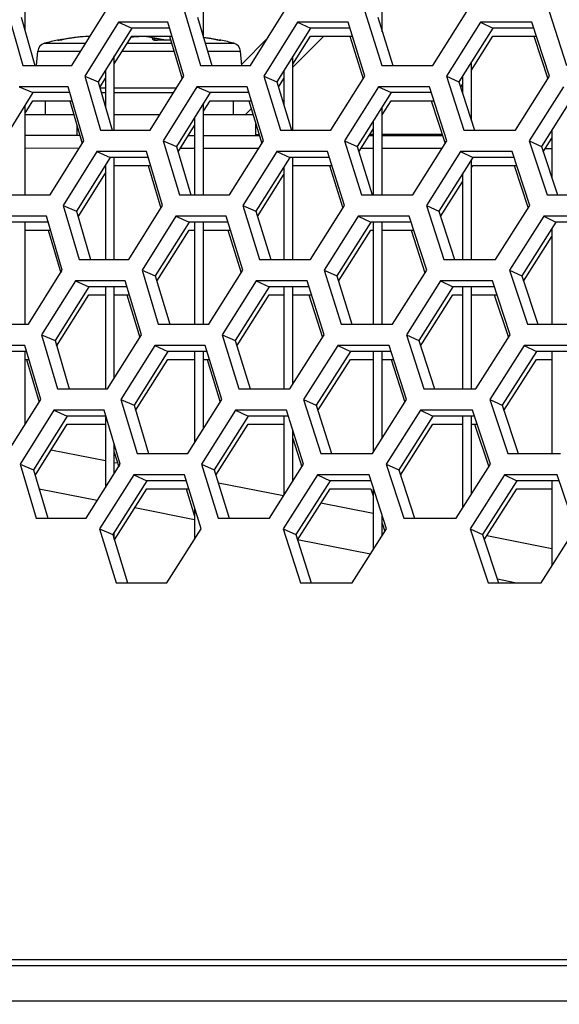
# Model space of a CAD drawing. Header units: millimetres. Extents: x 0 to 420, y 0 to 297.
# Tile 36 of 256: x 100.09 to 102.51, y 84.57 to 88.98. Entities that reach past the tile are written whole.
import ezdxf

# ---------------------------------------------------------------- set-up
doc = ezdxf.new("R2010")
doc.units = ezdxf.units.MM
doc.header["$LTSCALE"] = 23.1
doc.layers.get('0').update_dxf_attribs({"linetype": 'CONTINUOUS'})
doc.layers.add('DIM_PILOTEES', color=7, linetype='CONTINUOUS')
doc.styles.add('TEXTSTYLE_5', font='txt', dxfattribs={"width": 1.142857})
doc.dimstyles.new('DIMSTYLE_4', dxfattribs={"dimtxt": 2.5, "dimasz": 0.1875, "dimexe": 0.125, "dimexo": 0.0625, "dimgap": 1.25, "dimtad": 0, "dimtih": 1, "dimtoh": 1, "dimdsep": 46, "dimtxsty": 'TEXTSTYLE_5', "dimblk": '_FILLED', "dimblk1": '_FILLED', "dimblk2": '_FILLED', "dimcen": 0.09, "dimazin": 2, "dimtfac": 1, "dimtofl": 0, "dimtmove": 0, "dimatfit": 3, "dimldrblk": '_FILLED', "dimfxl": 1, "dimtolj": 1, "dimarcsym": 0})

# ---------------------------------------------------------------- blocks, each defined once
blk = doc.blocks.new('_FILLED')
at = {"color": 0, "linetype": 'BYBLOCK'}
blk.add_solid([(0, 0), (-1, 0.167), (-1, -0.167)], dxfattribs=at)
blk = doc.blocks.new('*D9')
at = {"layer": 'DIM_PILOTEES', "color": 2, "linetype": 'CONTINUOUS'}
for p, q in [((67.0415, 106.0416), (64.0594, 106.0416)), ((64.1844, 106.0416), (64.1844, 83.7884)), ((124.0627, 106.0416), (67.0415, 106.0416)), ((64.1844, 53.2465), (64.1844, 78.7884)), ((67.0415, 53.2465), (64.0594, 53.2465)), ((101.3091, 53.2465), (67.0415, 53.2465))]:
    blk.add_line(p, q, dxfattribs=at)
at = {"layer": 'DIM_PILOTEES', "color": 2, "linetype": 'CONTINUOUS', "xscale": 0.1875, "yscale": 0.1875, "zscale": 0.1875}
for p, rotation in [((64.1844, 106.0416), 90), ((64.1844, 53.2465), 270)]:
    blk.add_blockref('_FILLED', p, dxfattribs=dict(at, rotation=rotation))
at = {"layer": 'DIM_PILOTEES', "color": 2, "linetype": 'CONTINUOUS', "insert": (64.1844, 82.5384), "char_height": 2.5, "width": 8.571429, "attachment_point": 2, "line_spacing_factor": 0.9, "style": 'TEXTSTYLE_5'}
blk.add_mtext('{\\ftxt;\\W0.0001;\\H0.0001;\\~}{\\ftxt;\\W2.2857142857;\\H2.5; }{\\ftxt;\\W0.0001;\\H0.0001;\\~}', dxfattribs=at)

msp = doc.modelspace()

# ---------------------------------------------------------------- linework, layer by layer
at = {"color": 7, "linetype": 'CONTINUOUS'}
for p, q in [((100.9152, 88.9039), (100.9152, 89.0377)), ((100.0982, 88.9946), (100.1589, 88.779)), ((100.1152, 88.9338), (100.1152, 89.0222)), ((100.8884, 88.9946), (100.9524, 88.779)), ((101.695, 88.9946), (101.7622, 88.779)), ((101.7152, 88.9295), (101.7152, 89.0269)), ((100.5333, 88.9722), (100.5931, 88.9463)), ((101.3364, 88.9722), (101.3941, 88.9463)), ((102.1555, 88.9722), (102.2112, 88.9463)), ((100.3374, 88.9033), (100.3236, 88.9015)), ((100.3505, 88.9048), (100.3374, 88.9033)), ((100.363, 88.9061), (100.3505, 88.9048)), ((100.3748, 88.907), (100.363, 88.9061)), ((100.3857, 88.9076), (100.3748, 88.907)), ((100.3958, 88.9079), (100.3857, 88.9076)), ((100.4051, 88.908), (100.3958, 88.9079)), ((100.4051, 88.908), (100.4051, 88.908)), ((100.5931, 88.9463), (100.4429, 88.7049)), ((100.5152, 88.7853), (100.5931, 88.9105)), ((100.5915, 88.9048), (100.5894, 88.9046)), ((100.5915, 88.9074), (100.5911, 88.9073)), ((100.5991, 88.9078), (100.5915, 88.9074)), ((100.6039, 88.9061), (100.5915, 88.9048)), ((100.7624, 88.9463), (100.5931, 88.9463)), ((100.5931, 88.9105), (100.773, 88.9105)), ((100.6075, 88.908), (100.599, 88.9078)), ((100.6157, 88.907), (100.6039, 88.9061)), ((100.6168, 88.9079), (100.6074, 88.908)), ((100.6266, 88.9076), (100.6157, 88.907)), ((100.6267, 88.9076), (100.6166, 88.9079)), ((100.6368, 88.9079), (100.6266, 88.9076)), ((100.646, 88.908), (100.6368, 88.9079)), ((100.6544, 88.9078), (100.646, 88.908)), ((100.6619, 88.9074), (100.6544, 88.9078)), ((100.6687, 88.9067), (100.6619, 88.9074)), ((100.6746, 88.9058), (100.6687, 88.9067)), ((100.6798, 88.9047), (100.6746, 88.9058)), ((100.6844, 88.9033), (100.6798, 88.9047)), ((100.6885, 88.9015), (100.6844, 88.9033)), ((100.9162, 88.9033), (100.9154, 88.9034)), ((100.93, 88.9014), (100.9162, 88.9033)), ((101.3941, 88.9463), (101.243, 88.7049)), ((101.3152, 88.7844), (101.3941, 88.9105)), ((101.4544, 88.9105), (101.3152, 88.7714)), ((101.5704, 88.9463), (101.3941, 88.9463)), ((101.3941, 88.9105), (101.5815, 88.9105)), ((102.2112, 88.9463), (102.0593, 88.7049)), ((102.1152, 88.758), (102.2112, 88.9105)), ((102.3942, 88.9463), (102.2112, 88.9463)), ((102.2112, 88.9105), (102.4059, 88.9105)), ((100.2022, 88.8779), (100.3864, 88.8779)), ((100.2616, 88.8915), (100.2615, 88.8918)), ((100.2616, 88.8915), (100.2615, 88.8918)), ((100.2616, 88.8912), (100.2616, 88.8915)), ((100.2616, 88.8912), (100.2616, 88.8915)), ((100.2644, 88.8914), (100.2637, 88.8914)), ((100.2661, 88.8917), (100.2641, 88.8914)), ((100.2665, 88.8917), (100.2661, 88.8917)), ((100.2672, 88.8918), (100.2665, 88.8917)), ((100.268, 88.892), (100.2672, 88.8918)), ((100.2679, 88.8919), (100.2796, 88.894)), ((100.2699, 88.8923), (100.268, 88.892)), ((100.2721, 88.8927), (100.2699, 88.8923)), ((100.2772, 88.8936), (100.2746, 88.8931)), ((100.28, 88.8941), (100.2772, 88.8936)), ((100.2828, 88.8946), (100.28, 88.8941)), ((100.2947, 88.8968), (100.2828, 88.8946)), ((100.3093, 88.8993), (100.2947, 88.8968)), ((100.3236, 88.9015), (100.3093, 88.8993)), ((100.5728, 88.8779), (100.7721, 88.8779)), ((100.692, 88.8994), (100.6885, 88.9015)), ((100.6891, 88.9014), (100.6885, 88.9015)), ((100.7034, 88.8993), (100.6891, 88.9014)), ((100.6952, 88.8964), (100.692, 88.8994)), ((100.6945, 88.8923), (100.6942, 88.8924)), ((100.6951, 88.8922), (100.6945, 88.8923)), ((100.6959, 88.892), (100.6951, 88.8922)), ((100.6976, 88.8928), (100.6952, 88.8964)), ((100.6969, 88.8919), (100.6959, 88.892)), ((100.6982, 88.8917), (100.6969, 88.8919)), ((100.6979, 88.8918), (100.6976, 88.8928)), ((100.6984, 88.8917), (100.6979, 88.8918)), ((100.6998, 88.8916), (100.6982, 88.8917)), ((100.7015, 88.8915), (100.6996, 88.8916)), ((100.7032, 88.8914), (100.7012, 88.8915)), ((100.7051, 88.8914), (100.7029, 88.8914)), ((100.7179, 88.8968), (100.7034, 88.8993)), ((100.7071, 88.8914), (100.7047, 88.8914)), ((100.7087, 88.8914), (100.7067, 88.8914)), ((100.7194, 88.8917), (100.7071, 88.8914)), ((100.7087, 88.8912), (100.7087, 88.8914)), ((100.733, 88.894), (100.7179, 88.8968)), ((100.7333, 88.892), (100.7194, 88.8917)), ((100.7329, 88.894), (100.744, 88.892)), ((100.7369, 88.8933), (100.733, 88.894)), ((100.7473, 88.892), (100.7333, 88.892)), ((100.7434, 88.8921), (100.7414, 88.8925)), ((100.7441, 88.892), (100.7434, 88.8921)), ((100.7613, 88.892), (100.7473, 88.892)), ((100.7679, 88.8918), (100.7613, 88.892)), ((100.923, 88.8779), (101.0512, 88.8779)), ((100.9443, 88.8993), (100.93, 88.9014)), ((100.9589, 88.8968), (100.9443, 88.8993)), ((100.9766, 88.8935), (100.9589, 88.8968)), ((100.9738, 88.894), (100.9855, 88.8919)), ((100.9793, 88.893), (100.9756, 88.8937)), ((100.9836, 88.8923), (100.9813, 88.8926)), ((100.9852, 88.892), (100.9834, 88.8923)), ((100.9861, 88.8919), (100.9845, 88.8921)), ((100.9868, 88.8917), (100.986, 88.8919)), ((100.9873, 88.8917), (100.9867, 88.8918)), ((100.9885, 88.8915), (100.9873, 88.8917)), ((100.9897, 88.8914), (100.9885, 88.8915)), ((100.9919, 88.8918), (100.9918, 88.8912)), ((101.2014, 88.9005), (101.086, 88.785)), ((100.1669, 88.779), (100.1725, 88.8427)), ((100.1725, 88.8427), (100.3645, 88.8427)), ((100.5152, 88.4893), (100.5152, 88.8211)), ((100.5509, 88.8427), (100.7825, 88.8427)), ((100.9334, 88.8427), (101.0809, 88.8427)), ((101.0865, 88.779), (101.0809, 88.8427)), ((101.3152, 88.4893), (101.3152, 88.8202)), ((102.1152, 88.5299), (102.1152, 88.7938)), ((100.3829, 88.7307), (100.4429, 88.7049)), ((100.4752, 88.7568), (100.4752, 88.5932)), ((101.185, 88.7307), (101.243, 88.7049)), ((101.2752, 88.7563), (101.2752, 88.5991)), ((102.0033, 88.7307), (102.0593, 88.7049)), ((102.0752, 88.7302), (102.0752, 88.6548)), ((100.0891, 88.6824), (100.1499, 88.6566)), ((100.4429, 88.7049), (100.5055, 88.4893)), ((100.45, 88.6804), (100.4752, 88.721)), ((100.8856, 88.6824), (100.9443, 88.6566)), ((101.243, 88.7049), (101.3088, 88.4893)), ((101.2504, 88.6807), (101.2752, 88.7205)), ((101.6984, 88.6824), (101.7551, 88.6566)), ((102.0593, 88.7049), (102.1283, 88.4893)), ((102.0669, 88.6811), (102.0754, 88.6947)), ((100.1499, 88.6566), (100, 88.4151)), ((100.3162, 88.6566), (100.1499, 88.6566)), ((100.4505, 88.6788), (100.4752, 88.6788)), ((100.4567, 88.657), (100.4752, 88.657)), ((100.5152, 88.6788), (100.794, 88.6788)), ((100.5152, 88.657), (100.7804, 88.657)), ((100.9443, 88.6566), (100.7935, 88.4151)), ((101.1176, 88.6566), (100.9443, 88.6566)), ((101.7551, 88.6566), (101.6034, 88.4151)), ((101.9353, 88.6566), (101.7551, 88.6566)), ((102.5816, 88.6566), (102.4291, 88.4151)), ((100.1152, 88.5649), (100.1499, 88.6207)), ((100.1152, 88.1995), (100.1152, 88.6007)), ((100.1499, 88.6207), (100.3266, 88.6207)), ((100.2062, 88.6207), (100.2062, 88.557)), ((100.9152, 88.5741), (100.9443, 88.6207)), ((100.9152, 88.1995), (100.9152, 88.61)), ((100.9443, 88.6207), (101.1285, 88.6207)), ((101.0472, 88.6207), (101.0472, 88.557)), ((101.7152, 88.5573), (101.7551, 88.6207)), ((101.7551, 88.6207), (101.9467, 88.6207)), ((100.3346, 88.557), (100.1152, 88.557)), ((100.7178, 88.557), (100.5152, 88.557)), ((101.137, 88.557), (100.9152, 88.557)), ((101.1286, 88.5847), (101.1009, 88.557)), ((101.7152, 88.1995), (101.7152, 88.5931)), ((100.3472, 88.5138), (100.3472, 88.464)), ((100.8007, 88.3908), (100.8752, 88.5101)), ((100.8752, 88.5459), (100.8752, 88.1995)), ((101.1472, 88.5238), (101.1472, 88.4633)), ((101.6752, 88.5294), (101.6752, 88.1995)), ((100.3617, 88.464), (100.1152, 88.4642)), ((100.8752, 88.4635), (100.8462, 88.4636)), ((101.1657, 88.4633), (100.9152, 88.4635)), ((101.6108, 88.3911), (101.6752, 88.4936)), ((101.6752, 88.4629), (101.6559, 88.4629)), ((101.9859, 88.4626), (101.7152, 88.4628)), ((102.4752, 88.4881), (102.4752, 88.2745)), ((100.7344, 88.441), (100.7935, 88.4151)), ((101.5464, 88.441), (101.6034, 88.4151)), ((102.3742, 88.441), (102.4291, 88.4151)), ((102.4369, 88.3915), (102.4752, 88.4522)), ((100.3577, 88.4071), (100.1152, 88.4073)), ((100.4372, 88.3927), (100.497, 88.3668)), ((100.7935, 88.4151), (100.8579, 88.1995)), ((100.8752, 88.4067), (100.8106, 88.4067)), ((101.1618, 88.4064), (100.9152, 88.4066)), ((101.2436, 88.3927), (101.3013, 88.3668)), ((101.6034, 88.4151), (101.671, 88.1995)), ((101.6752, 88.406), (101.6202, 88.406)), ((101.9821, 88.4057), (101.7152, 88.4059)), ((102.066, 88.3927), (102.1217, 88.3668)), ((102.4291, 88.4151), (102.4999, 88.1995)), ((102.4752, 88.4053), (102.4456, 88.4053)), ((100.497, 88.3668), (100.3464, 88.1253)), ((100.4752, 88.3319), (100.4752, 87.9097)), ((100.6673, 88.3668), (100.497, 88.3668)), ((100.5152, 87.9097), (100.5152, 88.3668)), ((100.5152, 88.3309), (100.6779, 88.3309)), ((101.3013, 88.3668), (101.1497, 88.1253)), ((101.4785, 88.3668), (101.3013, 88.3668)), ((101.3152, 87.9097), (101.3152, 88.3668)), ((101.3152, 88.3309), (101.4897, 88.3309)), ((102.1217, 88.3668), (101.9693, 88.1253)), ((102.1152, 87.9097), (102.1152, 88.3566)), ((102.1152, 88.3207), (102.1217, 88.3309)), ((102.3057, 88.3668), (102.1217, 88.3668)), ((102.1217, 88.3309), (102.3175, 88.3309)), ((100.3535, 88.1009), (100.4752, 88.2961)), ((101.1571, 88.1012), (101.2752, 88.2894)), ((101.2752, 88.3252), (101.2752, 87.9097)), ((102.0752, 88.2932), (102.0752, 87.9097)), ((101.9769, 88.1015), (102.0752, 88.2573)), ((100.2863, 88.1512), (100.3464, 88.1253)), ((100.3464, 88.1253), (100.4093, 87.9097)), ((101.0917, 88.1512), (101.1497, 88.1253)), ((101.1497, 88.1253), (101.216, 87.9097)), ((101.9134, 88.1512), (101.9693, 88.1253)), ((101.9693, 88.1253), (102.0387, 87.9097)), ((100.2194, 88.077), (100.0522, 88.077)), ((100.1152, 87.6199), (100.1152, 88.077)), ((100.8499, 88.077), (100.6985, 87.8355)), ((100.7911, 88.1029), (100.8499, 88.077)), ((101.0241, 88.077), (100.8499, 88.077)), ((100.8752, 88.077), (100.8752, 87.6199)), ((100.9152, 87.6199), (100.9152, 88.077)), ((101.6639, 88.077), (101.5117, 87.8355)), ((101.6072, 88.1029), (101.6639, 88.077)), ((101.8451, 88.077), (101.6639, 88.077)), ((101.6752, 88.077), (101.6752, 87.6199)), ((101.7152, 87.6199), (101.7152, 88.077)), ((102.4938, 88.077), (102.3409, 87.8355)), ((102.4392, 88.1029), (102.4938, 88.077)), ((102.6817, 88.077), (102.4938, 88.077)), ((100.1152, 88.0412), (100.2298, 88.0412)), ((100.7058, 87.8113), (100.8499, 88.0412)), ((100.8499, 88.0412), (100.8752, 88.0412)), ((100.9152, 88.0412), (101.0351, 88.0412)), ((101.5192, 87.8116), (101.6639, 88.0412)), ((101.6639, 88.0412), (101.6752, 88.0412)), ((101.7152, 88.0412), (101.8566, 88.0412)), ((102.4752, 88.0477), (102.4752, 87.6199)), ((102.3486, 87.8119), (102.4752, 88.0118)), ((100.6395, 87.8614), (100.6985, 87.8355)), ((101.4547, 87.8614), (101.5117, 87.8355)), ((102.2859, 87.8614), (102.3409, 87.8355)), ((100.3411, 87.8131), (100.4009, 87.7872)), ((100.6985, 87.8355), (100.7633, 87.6199)), ((101.1507, 87.8131), (101.2085, 87.7872)), ((101.5117, 87.8355), (101.5798, 87.6199)), ((101.9765, 87.8131), (102.0322, 87.7872)), ((102.3409, 87.8355), (102.4121, 87.6199)), ((100.4009, 87.7872), (100.2498, 87.5457)), ((100.5721, 87.7872), (100.4009, 87.7872)), ((100.4752, 87.7872), (100.4752, 87.3301)), ((100.5152, 87.3782), (100.5152, 87.7872)), ((101.2085, 87.7872), (101.0565, 87.5457)), ((101.3867, 87.7872), (101.2085, 87.7872)), ((101.2752, 87.7872), (101.2752, 87.3301)), ((101.3152, 87.3512), (101.3152, 87.7872)), ((102.0322, 87.7872), (101.8794, 87.5457)), ((102.2172, 87.7872), (102.0322, 87.7872)), ((102.0752, 87.7872), (102.0752, 87.3301)), ((102.1152, 87.3301), (102.1152, 87.7872)), ((100.257, 87.5213), (100.4009, 87.7514)), ((100.4009, 87.7514), (100.4752, 87.7514)), ((100.5152, 87.7514), (100.5828, 87.7514)), ((101.0726, 87.5356), (101.2085, 87.7514)), ((101.2085, 87.7514), (101.2752, 87.7514)), ((101.3152, 87.7514), (101.3979, 87.7514)), ((101.8955, 87.5355), (102.0322, 87.7514)), ((102.0322, 87.7514), (102.0752, 87.7514)), ((102.1152, 87.7514), (102.229, 87.7514)), ((100.1898, 87.5716), (100.2498, 87.5457)), ((100.2498, 87.5457), (100.3132, 87.3301)), ((100.9984, 87.5716), (101.0565, 87.5457)), ((101.0565, 87.5457), (101.1231, 87.3301)), ((101.0639, 87.5217), (101.0726, 87.5356)), ((101.8234, 87.5716), (101.8794, 87.5457)), ((101.8794, 87.5457), (101.9492, 87.3301)), ((101.887, 87.522), (101.8955, 87.5355)), ((100.1226, 87.4974), (99.9545, 87.4974)), ((100.1152, 87.1691), (100.1152, 87.4974)), ((100.7554, 87.4974), (100.6036, 87.256)), ((100.6966, 87.5233), (100.7554, 87.4974)), ((100.9306, 87.4974), (100.7554, 87.4974)), ((100.8752, 87.4974), (100.8752, 87.0888)), ((100.9152, 87.152), (100.9152, 87.4974)), ((101.5728, 87.4974), (101.4201, 87.256)), ((101.516, 87.5233), (101.5728, 87.4974)), ((101.7549, 87.4974), (101.5728, 87.4974)), ((101.6752, 87.4974), (101.6752, 87.0465)), ((101.7152, 87.1095), (101.7152, 87.4974)), ((102.406, 87.4974), (102.2526, 87.256)), ((102.3514, 87.5233), (102.406, 87.4974)), ((102.5949, 87.4974), (102.406, 87.4974)), ((102.4752, 87.4974), (102.4752, 87.0404)), ((100.1152, 87.4616), (100.1331, 87.4616)), ((100.6109, 87.2317), (100.7554, 87.4616)), ((100.7554, 87.4616), (100.8752, 87.4616)), ((100.9152, 87.4616), (100.9416, 87.4616)), ((101.4276, 87.2321), (101.5728, 87.4616)), ((101.5728, 87.4616), (101.6752, 87.4616)), ((101.7152, 87.4616), (101.7665, 87.4616)), ((102.2604, 87.2324), (102.406, 87.4616)), ((102.406, 87.4616), (102.4752, 87.4616)), ((100.5446, 87.2818), (100.6036, 87.256)), ((101.3631, 87.2818), (101.4201, 87.256)), ((102.1977, 87.2818), (102.2526, 87.256)), ((100.245, 87.2335), (100.3048, 87.2077)), ((100.6036, 87.256), (100.6688, 87.0404)), ((101.0579, 87.2335), (101.1156, 87.2077)), ((101.4201, 87.256), (101.4885, 87.0404)), ((101.887, 87.2335), (101.9427, 87.2077)), ((102.2526, 87.256), (102.3242, 87.0404)), ((100.3048, 87.2077), (100.1533, 86.9662)), ((100.4769, 87.2077), (100.3048, 87.2077)), ((100.4752, 87.2077), (100.4752, 86.8859)), ((101.1156, 87.2077), (100.9632, 86.9662)), ((101.2948, 87.2077), (101.1156, 87.2077)), ((101.2752, 87.2077), (101.2752, 86.8533)), ((101.9427, 87.2077), (101.7894, 86.9662)), ((102.1287, 87.2077), (101.9427, 87.2077)), ((102.0752, 87.2077), (102.0752, 86.7959)), ((102.1152, 86.8585), (102.1152, 87.2077)), ((100.1604, 86.9418), (100.3048, 87.1718)), ((100.3048, 87.1718), (100.4752, 87.1718)), ((100.9706, 86.9421), (101.1156, 87.1718)), ((101.1156, 87.1718), (101.2752, 87.1718)), ((101.3152, 86.9163), (101.3152, 87.1431)), ((101.7971, 86.9425), (101.9427, 87.1718)), ((101.9427, 87.1718), (102.0752, 87.1718)), ((102.1152, 87.1718), (102.1406, 87.1718)), ((100.4752, 87.0065), (100.2312, 87.0545)), ((100.5152, 86.9493), (100.5152, 87.081)), ((100.0932, 86.9921), (100.1533, 86.9662)), ((100.1533, 86.9662), (100.217, 86.7506)), ((100.5302, 86.9957), (100.5152, 86.9986)), ((100.9051, 86.9921), (100.9632, 86.9662)), ((100.9632, 86.9662), (101.0302, 86.7506)), ((101.7334, 86.9921), (101.7894, 86.9662)), ((101.7894, 86.9662), (101.8596, 86.7506)), ((100.6609, 86.9179), (100.5087, 86.6764)), ((100.6021, 86.9438), (100.6609, 86.9179)), ((100.8371, 86.9179), (100.6609, 86.9179)), ((101.4816, 86.9179), (101.3285, 86.6764)), ((101.4249, 86.9438), (101.4816, 86.9179)), ((101.6647, 86.9179), (101.4816, 86.9179)), ((102.3182, 86.9179), (102.1643, 86.6764)), ((102.2636, 86.9438), (102.3182, 86.9179)), ((102.5081, 86.9179), (102.3182, 86.9179)), ((102.4752, 86.9179), (102.4752, 86.5362)), ((100.4391, 86.8287), (100.1787, 86.8799)), ((100.516, 86.6522), (100.6609, 86.8821)), ((100.6609, 86.8821), (100.8482, 86.8821)), ((101.2729, 86.8496), (100.9815, 86.9069)), ((101.3447, 86.6661), (101.4816, 86.8821)), ((101.4816, 86.8821), (101.6647, 86.8821)), ((101.6752, 86.8854), (101.6752, 86.6085)), ((102.1721, 86.6529), (102.3182, 86.8821)), ((102.3182, 86.8821), (102.4752, 86.8821)), ((100.8752, 86.7429), (100.6065, 86.7957)), ((100.8752, 86.795), (100.8752, 86.6567)), ((101.6752, 86.7704), (101.4401, 86.8167)), ((101.7152, 86.6713), (101.7152, 86.7628)), ((100.4496, 86.7023), (100.5087, 86.6764)), ((101.2715, 86.7023), (101.3285, 86.6764)), ((102.1094, 86.7023), (102.1643, 86.6764)), ((100.5087, 86.6764), (100.5743, 86.4608)), ((100.5152, 86.6547), (100.5152, 86.6868)), ((101.3285, 86.6764), (101.3973, 86.4608)), ((101.336, 86.6526), (101.3447, 86.6661)), ((101.6622, 86.588), (101.3362, 86.6522)), ((102.1643, 86.6764), (102.2364, 86.4608)), ((102.4752, 86.613), (102.1834, 86.6705)), ((102.309, 86.4608), (102.2312, 86.4761)), ((161.5515, 84.7446), (86.699, 84.7446)), ((85.0752, 84.5866), (163.1752, 84.5866))]:
    msp.add_line(p, q, dxfattribs=at)
at = {"color": 3, "linetype": 'CONTINUOUS'}
for p, q in [((100.0371, 89.0205), (100.1054, 88.779)), ((100.3248, 88.779), (100.4752, 89.0205)), ((100.8293, 89.0205), (100.9013, 88.779)), ((101.1253, 88.779), (101.2766, 89.0205)), ((101.638, 89.0205), (101.7136, 88.779)), ((101.942, 88.779), (102.0941, 89.0205)), ((102.4625, 89.0205), (102.5416, 88.779)), ((100.5333, 88.9722), (100.3829, 88.7307)), ((100.7548, 88.9722), (100.5333, 88.9722)), ((100.8265, 88.7307), (100.7548, 88.9722)), ((101.3364, 88.9722), (101.185, 88.7307)), ((101.5623, 88.9722), (101.3364, 88.9722)), ((101.6377, 88.7307), (101.5623, 88.9722)), ((102.1555, 88.9722), (102.0033, 88.7307)), ((102.3858, 88.9722), (102.1555, 88.9722)), ((102.4647, 88.7307), (102.3858, 88.9722)), ((100.7624, 88.9105), (100.8192, 88.7192)), ((101.5704, 88.9105), (101.6302, 88.7188)), ((102.3942, 88.9105), (102.457, 88.7185)), ((100.1054, 88.779), (100.3248, 88.779)), ((100.9013, 88.779), (101.1253, 88.779)), ((101.7136, 88.779), (101.942, 88.779)), ((100.3829, 88.7307), (100.4532, 88.4893)), ((100.6754, 88.4893), (100.8265, 88.7307)), ((101.185, 88.7307), (101.259, 88.4893)), ((101.4857, 88.4893), (101.6377, 88.7307)), ((102.0033, 88.7307), (102.0809, 88.4893)), ((102.312, 88.4893), (102.4647, 88.7307)), ((100.3087, 88.6824), (100.0891, 88.6824)), ((100.3788, 88.441), (100.3087, 88.6824)), ((100.8856, 88.6824), (100.7344, 88.441)), ((101.1097, 88.6824), (100.8856, 88.6824)), ((101.1835, 88.441), (101.1097, 88.6824)), ((101.6984, 88.6824), (101.5464, 88.441)), ((101.927, 88.6824), (101.6984, 88.6824)), ((102.0044, 88.441), (101.927, 88.6824)), ((102.527, 88.6824), (102.3742, 88.441)), ((100.3162, 88.6207), (100.3717, 88.4295)), ((101.1176, 88.6207), (101.1761, 88.4292)), ((101.9353, 88.6207), (101.9967, 88.4289)), ((100.4532, 88.4893), (100.6754, 88.4893)), ((101.1472, 88.4698), (101.1637, 88.4698)), ((101.259, 88.4893), (101.4857, 88.4893)), ((101.6605, 88.4701), (101.6752, 88.4701)), ((101.7152, 88.4701), (101.9834, 88.4703)), ((102.0809, 88.4893), (102.312, 88.4893)), ((100.228, 88.1995), (100.3788, 88.441)), ((100.7344, 88.441), (100.8068, 88.1995)), ((101.0318, 88.1995), (101.1835, 88.441)), ((101.5464, 88.441), (101.6224, 88.1995)), ((101.8518, 88.1995), (102.0044, 88.441)), ((102.3742, 88.441), (102.4538, 88.1995)), ((100.4372, 88.3927), (100.2863, 88.1512)), ((100.6596, 88.3927), (100.4372, 88.3927)), ((100.7317, 88.1512), (100.6596, 88.3927)), ((101.2436, 88.3927), (101.0917, 88.1512)), ((101.4704, 88.3927), (101.2436, 88.3927)), ((101.5462, 88.1512), (101.4704, 88.3927)), ((102.066, 88.3927), (101.9134, 88.1512)), ((102.2973, 88.3927), (102.066, 88.3927)), ((102.3766, 88.1512), (102.2973, 88.3927)), ((100.6673, 88.3309), (100.7244, 88.1396)), ((101.4785, 88.3309), (101.5387, 88.1392)), ((102.3057, 88.3309), (102.3688, 88.1389)), ((100.0077, 88.1995), (100.228, 88.1995)), ((100.8068, 88.1995), (101.0318, 88.1995)), ((101.6224, 88.1995), (101.8518, 88.1995)), ((102.4538, 88.1995), (102.6875, 88.1995)), ((100.2863, 88.1512), (100.3571, 87.9097)), ((100.5802, 87.9097), (100.7317, 88.1512)), ((101.0917, 88.1512), (101.1662, 87.9097)), ((101.3938, 87.9097), (101.5462, 88.1512)), ((101.9134, 88.1512), (101.9914, 87.9097)), ((102.2235, 87.9097), (102.3766, 88.1512)), ((100.2119, 88.1029), (99.9914, 88.1029)), ((100.2824, 87.8614), (100.2119, 88.1029)), ((100.7911, 88.1029), (100.6395, 87.8614)), ((101.0162, 88.1029), (100.7911, 88.1029)), ((101.0904, 87.8614), (101.0162, 88.1029)), ((101.6072, 88.1029), (101.4547, 87.8614)), ((101.8368, 88.1029), (101.6072, 88.1029)), ((101.9146, 87.8614), (101.8368, 88.1029)), ((102.4392, 88.1029), (102.2859, 87.8614)), ((102.673, 88.1029), (102.4392, 88.1029)), ((100.2194, 88.0412), (100.2753, 87.85)), ((101.0241, 88.0412), (101.083, 87.8496)), ((101.8451, 88.0412), (101.9069, 87.8493)), ((100.3571, 87.9097), (100.5802, 87.9097)), ((101.1662, 87.9097), (101.3938, 87.9097)), ((101.9914, 87.9097), (102.2235, 87.9097)), ((100.1312, 87.6199), (100.2824, 87.8614)), ((100.6395, 87.8614), (100.7124, 87.6199)), ((100.9382, 87.6199), (101.0904, 87.8614)), ((101.4547, 87.8614), (101.5312, 87.6199)), ((101.7616, 87.6199), (101.9146, 87.8614)), ((102.2859, 87.8614), (102.366, 87.6199)), ((100.3411, 87.8131), (100.1898, 87.5716)), ((100.5644, 87.8131), (100.3411, 87.8131)), ((100.637, 87.5716), (100.5644, 87.8131)), ((101.1507, 87.8131), (100.9984, 87.5716)), ((101.3785, 87.8131), (101.1507, 87.8131)), ((101.4548, 87.5716), (101.3785, 87.8131)), ((101.9765, 87.8131), (101.8234, 87.5716)), ((102.2087, 87.8131), (101.9765, 87.8131)), ((102.2885, 87.5716), (102.2087, 87.8131)), ((100.5721, 87.7514), (100.6297, 87.56)), ((101.3867, 87.7514), (101.4472, 87.5597)), ((102.2172, 87.7514), (102.2807, 87.5593)), ((99.91, 87.6199), (100.1312, 87.6199)), ((100.7124, 87.6199), (100.9382, 87.6199)), ((101.5312, 87.6199), (101.7616, 87.6199)), ((102.366, 87.6199), (102.6007, 87.6199)), ((100.1898, 87.5716), (100.261, 87.3301)), ((100.485, 87.3301), (100.637, 87.5716)), ((100.9984, 87.5716), (101.0734, 87.3301)), ((101.3019, 87.3301), (101.4548, 87.5716)), ((101.8234, 87.5716), (101.9019, 87.3301)), ((102.1349, 87.3301), (102.2885, 87.5716)), ((100.115, 87.5233), (99.8937, 87.5233)), ((100.1861, 87.2818), (100.115, 87.5233)), ((100.6966, 87.5233), (100.5446, 87.2818)), ((100.9226, 87.5233), (100.6966, 87.5233)), ((100.9973, 87.2818), (100.9226, 87.5233)), ((101.516, 87.5233), (101.3631, 87.2818)), ((101.7465, 87.5233), (101.516, 87.5233)), ((101.8248, 87.2818), (101.7465, 87.5233)), ((102.3514, 87.5233), (102.1977, 87.2818)), ((102.5862, 87.5233), (102.3514, 87.5233)), ((100.1226, 87.4616), (100.1789, 87.2704)), ((100.9306, 87.4616), (100.9898, 87.27)), ((101.7549, 87.4616), (101.8171, 87.2697)), ((100.261, 87.3301), (100.485, 87.3301)), ((101.0734, 87.3301), (101.3019, 87.3301)), ((101.9019, 87.3301), (102.1349, 87.3301)), ((100.0344, 87.0404), (100.1861, 87.2818)), ((100.5446, 87.2818), (100.6179, 87.0404)), ((100.8446, 87.0404), (100.9973, 87.2818)), ((101.3631, 87.2818), (101.4401, 87.0404)), ((101.6713, 87.0404), (101.8248, 87.2818)), ((102.1977, 87.2818), (102.2782, 87.0404)), ((100.245, 87.2335), (100.0932, 86.9921)), ((100.4691, 87.2335), (100.245, 87.2335)), ((100.5422, 86.9921), (100.4691, 87.2335)), ((101.0579, 87.2335), (100.9051, 86.9921)), ((101.2866, 87.2335), (101.0579, 87.2335)), ((101.3633, 86.9921), (101.2866, 87.2335)), ((101.887, 87.2335), (101.7334, 86.9921)), ((102.1201, 87.2335), (101.887, 87.2335)), ((102.2004, 86.9921), (102.1201, 87.2335)), ((102.1287, 87.1718), (102.1926, 86.9798)), ((101.3152, 87.1073), (101.3557, 86.9801)), ((100.5152, 87.0451), (100.5349, 86.9804)), ((100.6179, 87.0404), (100.8446, 87.0404)), ((101.4401, 87.0404), (101.6713, 87.0404)), ((102.2782, 87.0404), (102.5138, 87.0404)), ((100.0932, 86.9921), (100.1649, 86.7506)), ((100.3898, 86.7506), (100.5422, 86.9921)), ((100.9051, 86.9921), (100.9805, 86.7506)), ((101.21, 86.7506), (101.3633, 86.9921)), ((101.7334, 86.9921), (101.8124, 86.7506)), ((102.0463, 86.7506), (102.2004, 86.9921)), ((100.6021, 86.9438), (100.4496, 86.7023)), ((100.829, 86.9438), (100.6021, 86.9438)), ((100.9042, 86.7023), (100.829, 86.9438)), ((101.4249, 86.9438), (101.2715, 86.7023)), ((101.6563, 86.9438), (101.4249, 86.9438)), ((101.735, 86.7023), (101.6563, 86.9438)), ((102.2636, 86.9438), (102.1094, 86.7023)), ((102.4993, 86.9438), (102.2636, 86.9438)), ((102.5816, 86.7023), (102.4993, 86.9438)), ((100.8371, 86.8821), (100.8752, 86.7592)), ((101.6647, 86.8821), (101.6752, 86.8496)), ((100.1649, 86.7506), (100.3898, 86.7506)), ((100.9805, 86.7506), (101.21, 86.7506)), ((101.8124, 86.7506), (102.0463, 86.7506)), ((100.4496, 86.7023), (100.5234, 86.4608)), ((100.7511, 86.4608), (100.9042, 86.7023)), ((101.2715, 86.7023), (101.3489, 86.4608)), ((101.5811, 86.4608), (101.735, 86.7023)), ((101.7152, 86.7269), (101.7273, 86.6901)), ((102.1094, 86.7023), (102.1904, 86.4608)), ((102.4269, 86.4608), (102.5816, 86.7023)), ((100.5234, 86.4608), (100.7511, 86.4608)), ((101.3489, 86.4608), (101.5811, 86.4608)), ((102.1904, 86.4608), (102.4269, 86.4608)), ((161.6438, 84.7704), (86.6067, 84.7704))]:
    msp.add_line(p, q, dxfattribs=at)
at = {"color": 7, "linetype": 'CONTINUOUS'}
for centre, radius, start, end in [((100.436, 88.1177), 0.7918, 97.3762, 97.8241), ((100.4323, 88.1463), 0.763, 96.9028, 97.3767), ((100.4289, 88.174), 0.735, 96.5493, 96.902), ((100.4242, 88.2162), 0.6926, 95.6727, 96.5551), ((100.4201, 88.2568), 0.6518, 95.4372, 95.6665), ((100.6641, 88.226), 0.6827, 95.6693, 96.275), ((100.661, 88.2568), 0.6518, 95.4372, 95.6665), ((100.8202, 88.1392), 0.77, 82.6094, 82.8998), ((100.8173, 88.1166), 0.7928, 82.1541, 82.6088), ((100.2123, 88.8392), 0.04, 104.6771, 175), ((100.5062, 87.717), 1.2, 101.7657, 104.6771), ((100.2636, 88.882), 0.01, 75.2921, 101.7657), ((100.2637, 88.8814), 0.0101, 88.6393, 101.7106), ((100.1552, 89.5595), 0.6771, 280.5841, 280.8798), ((100.448, 88.0373), 0.8731, 99.7585, 100.8914), ((100.4469, 88.0437), 0.8666, 99.3305, 99.7595), ((100.4453, 88.0533), 0.8568, 98.898, 99.3306), ((100.4433, 88.0665), 0.8435, 98.4686, 98.8982), ((100.4399, 88.0894), 0.8203, 97.8249, 98.4699), ((100.5715, 88.0819), 0.8279, 81.5199, 81.8721), ((100.5691, 88.066), 0.844, 81.0875, 81.5198), ((100.5671, 88.0529), 0.8572, 80.6579, 81.0877), ((100.5655, 88.0434), 0.8669, 80.2205, 80.6579), ((100.7472, 87.6922), 1.1997, 89.0045, 91.838), ((100.5645, 88.0373), 0.8731, 79.1087, 80.2214), ((100.8537, 89.5409), 0.6581, 259.1136, 259.4179), ((100.8134, 88.0886), 0.8211, 81.5185, 82.1534), ((100.81, 88.066), 0.844, 81.0875, 81.5198), ((100.808, 88.0529), 0.8572, 80.6579, 81.0877), ((100.8064, 88.0434), 0.8669, 80.2205, 80.6579), ((100.8054, 88.0373), 0.8731, 79.1087, 80.2214), ((101.0946, 89.5409), 0.6581, 259.1136, 259.4179), ((100.9898, 88.882), 0.01, 78.2343, 104.7124), ((100.9898, 88.8814), 0.0101, 78.2948, 91.3513), ((100.7472, 87.717), 1.2, 75.3229, 78.2343), ((101.0411, 88.8392), 0.04, 5, 75.3229)]:
    msp.add_arc(centre, radius, start, end, dxfattribs=at)
for points, knots in [([(100.4051, 88.9079), (100.4016, 88.908), (100.386, 88.9078), (100.3704, 88.9068), (100.3583, 88.9056)], [0, 0, 0, 0, 0.223364, 1, 1, 1, 1]), ([(100.6261, 88.9076), (100.6228, 88.9077), (100.6111, 88.9081), (100.5994, 88.9079), (100.591, 88.9072)], [0, 0, 0, 0, 0.282318, 1, 1, 1, 1]), ([(100.6883, 88.8946), (100.6887, 88.8959), (100.6883, 88.8994), (100.6834, 88.9029), (100.6762, 88.9053), (100.6658, 88.907), (100.6526, 88.9079), (100.6368, 88.908), (100.6187, 88.9073), (100.6059, 88.9063), (100.5992, 88.9056)], [0, 0, 0, 0, 0.043196, 0.096896, 0.176746, 0.286823, 0.426901, 0.594835, 0.787274, 1, 1, 1, 1]), ([(100.2616, 88.8912), (100.2616, 88.8911), (100.2625, 88.8913), (100.2634, 88.8912), (100.2655, 88.8916), (100.2671, 88.8918), (100.2679, 88.8919)], [0, 0, 0, 0, 0.067721, 0.262395, 0.577418, 1, 1, 1, 1]), ([(100.6883, 88.8946), (100.688, 88.8936), (100.693, 88.8916), (100.6958, 88.8916), (100.6984, 88.8914)], [0, 0, 0, 0, 0.283004, 1, 1, 1, 1]), ([(100.6984, 88.8914), (100.6992, 88.8914), (100.7026, 88.8911), (100.706, 88.8911), (100.7087, 88.8912)], [0, 0, 0, 0, 0.234565, 1, 1, 1, 1]), ([(100.9855, 88.8919), (100.9864, 88.8918), (100.9879, 88.8916), (100.99, 88.8912), (100.9909, 88.8913), (100.9918, 88.8911), (100.9918, 88.8912)], [0, 0, 0, 0, 0.422563, 0.737599, 0.932318, 1, 1, 1, 1])]:
    msp.add_open_spline(points, degree=3, knots=knots, dxfattribs=at)
msp.add_open_spline([(100.6883, 88.8946), (100.6908, 88.8947), (100.6934, 88.8938), (100.6953, 88.8921)], degree=3, dxfattribs=at)

# ---------------------------------------------------------------- dimensions: what is measured, and where the dimension line sits
at = {"layer": 'DIM_PILOTEES', "color": 2, "linetype": 'CONTINUOUS'}
dim = msp.add_linear_dim(base=(64.1844, 53.2465), p1=(124.1252, 106.0416), p2=(101.3716, 53.2465), angle=270, text='{\\ftxt;\\W0.0001;\\H0.0001;\\~}{\\ftxt;\\W2.2857142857;\\H2.5; }{\\ftxt;\\W0.0001;\\H0.0001;\\~}', dimstyle='DIMSTYLE_4', dxfattribs=at)
dim.commit()
dim.dimension.update_dxf_attribs({"geometry": '*D9', "text_midpoint": (61.3273, 80.0384), "dimtype": 160})

doc.saveas('drawing.dxf')
